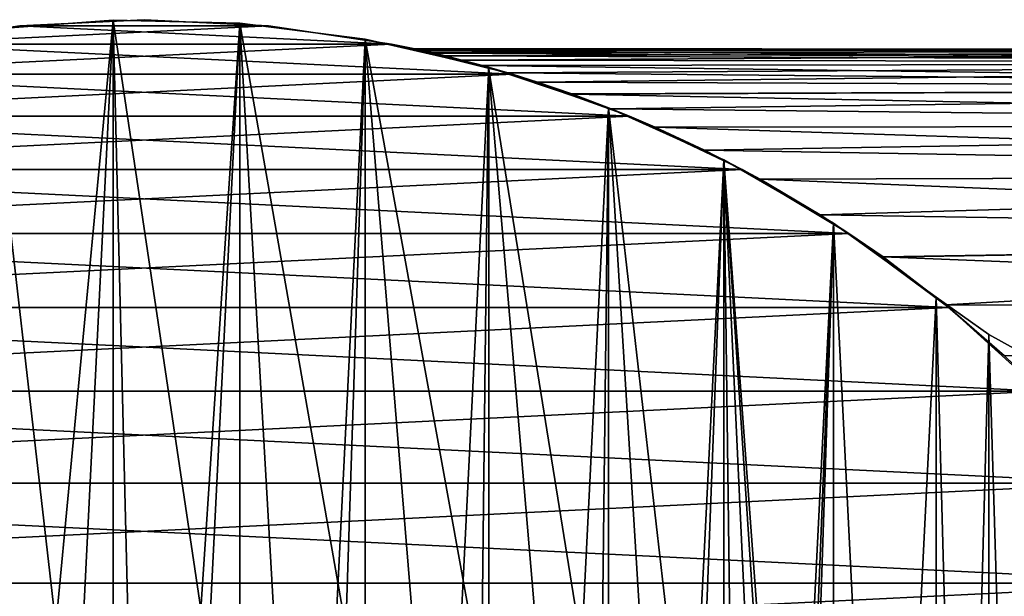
# Model space of a CAD drawing. Header units: metres. Extents: x -22 to 237, y -22 to 22.
# Tile 12 of 80: x -2 to 15, y 12 to 22. Entities that reach past the tile are written whole.
import ezdxf

# ---------------------------------------------------------------- set-up
doc = ezdxf.new("R2010")
doc.units = ezdxf.units.M
doc.layers.add('solid_KKK', color=7, linetype='CONTINUOUS')

msp = doc.modelspace()

# ---------------------------------------------------------------- linework, layer by layer
at = {"layer": 'solid_KKK'}
for points in [[(-4.291621, 21.577343), (-2.156427, 21.894073), (4.291621, 21.577343)], [(-2.156427, 21.894073, 250), (-2.156427, 21.894073), (-4.291621, 21.577343)], [(-4.291621, 21.577343, 250), (-2.156427, 21.894073, 250), (-4.291621, 21.577343)], [(-4.291621, 21.577343, 250), (4.291621, 21.577343, 250), (2.156427, 21.894073, 250)], [(-4.291621, 21.577343, 250), (2.156427, 21.894073, 250), (-2.156427, 21.894073, 250)], [(-2.722042, 21.830957, 250.300003), (-2.722928, 21.830839, 265.399994), (-0.533967, 21.993513, 265.399994)], [(-1.53129, 11.491199, 265.399994), (-0.533967, 21.993513, 265.399994), (-2.722928, 21.830839, 265.399994)], [(-0.534518, 21.993504, 250.300003), (-2.722042, 21.830957, 250.300003), (-0.533967, 21.993513, 265.399994)], [(-0.534518, 21.993504, 250.300003), (-0.534518, -21.993504, 250.300003), (-2.722042, -21.830957, 250.300003)], [(-0.534518, 21.993504, 250.300003), (-2.722042, -21.830957, 250.300003), (-2.722042, 21.830957, 250.300003)], [(-2.156427, 21.894073), (0, 22), (2.156427, 21.894073)], [(0, 22, 250), (0, 22), (-2.156427, 21.894073)], [(-2.156427, 21.894073, 250), (0, 22, 250), (-2.156427, 21.894073)], [(-2.156427, 21.894073, 250), (2.156427, 21.894073, 250), (0, 22, 250)], [(-2.156427, 21.894073), (2.156427, 21.894073), (4.291621, 21.577343)], [(-1.53129, 11.491199, 265.399994), (-0.28153, 11.707006, 265.399994), (-0.533967, 21.993513, 265.399994)], [(-0.534518, 21.993504, 250.300003), (-0.533967, 21.993513, 265.399994), (1.658812, 21.937386, 265.399994)], [(1.659198, 21.937351, 250.300003), (-0.534518, 21.993504, 250.300003), (1.658812, 21.937386, 265.399994)], [(1.659198, 21.937351, 250.300003), (-0.534518, -21.993504, 250.300003), (-0.534518, 21.993504, 250.300003)], [(1.659198, 21.937351, 250.300003), (1.659198, -21.937351, 250.300003), (-0.534518, -21.993504, 250.300003)], [(0.985141, 11.770606, 265.399994), (1.658812, 21.937386, 265.399994), (-0.533967, 21.993513, 265.399994)], [(-0.28153, 11.707006, 265.399994), (0.985141, 11.770606, 265.399994), (-0.533967, 21.993513, 265.399994)], [(2.156427, 21.894073, 250), (2.156427, 21.894073), (0, 22)], [(0, 22, 250), (2.156427, 21.894073, 250), (0, 22)], [(0.985141, 11.770606, 265.399994), (2.250243, 11.68107, 265.399994), (1.658812, 21.937386, 265.399994)], [(1.659198, 21.937351, 250.300003), (1.658812, 21.937386, 265.399994), (3.836096, 21.66296, 265.399994)], [(3.495316, 11.439706, 265.399994), (3.836096, 21.66296, 265.399994), (1.658812, 21.937386, 265.399994)], [(2.250243, 11.68107, 265.399994), (3.495316, 11.439706, 265.399994), (1.658812, 21.937386, 265.399994)], [(3.835701, 21.663027, 250.300003), (1.659198, 21.937351, 250.300003), (3.836096, 21.66296, 265.399994)], [(3.835701, 21.663027, 250.300003), (1.659198, -21.937351, 250.300003), (1.659198, 21.937351, 250.300003)], [(4.291621, 21.577343, 250), (4.291621, 21.577343), (2.156427, 21.894073)], [(2.156427, 21.894073, 250), (4.291621, 21.577343, 250), (2.156427, 21.894073)], [(-2.745904, 11.126337, 265.399994), (-1.53129, 11.491199, 265.399994), (-2.722928, 21.830839, 265.399994)], [(-6.386604, 21.052584), (-4.291621, 21.577343), (6.386604, 21.052584)], [(-6.386604, 21.052584, 250), (6.386604, 21.052584, 250), (4.291621, 21.577343, 250)], [(-6.386604, 21.052584, 250), (4.291621, 21.577343, 250), (-4.291621, 21.577343, 250)], [(-4.291621, 21.577343), (4.291621, 21.577343), (6.386604, 21.052584)], [(3.835701, 21.663027, 250.300003), (3.835701, -21.663027, 250.300003), (1.659198, -21.937351, 250.300003)], [(3.495316, 11.439706, 265.399994), (4.702196, 11.050039, 265.399994), (3.836096, 21.66296, 265.399994)], [(3.835701, 21.663027, 250.300003), (3.836096, 21.66296, 265.399994), (5.97446, 21.173233, 265.399994)], [(5.974984, 21.173088, 250.300003), (3.835701, 21.663027, 250.300003), (5.97446, 21.173233, 265.399994)], [(5.974984, 21.173088, 250.300003), (3.835701, -21.663027, 250.300003), (3.835701, 21.663027, 250.300003)], [(5.853277, 10.517761, 265.399994), (5.97446, 21.173233, 265.399994), (3.836096, 21.66296, 265.399994)], [(4.702196, 11.050039, 265.399994), (5.853277, 10.517761, 265.399994), (3.836096, 21.66296, 265.399994)], [(6.306932, 21.07659, 147.754105), (6.386604, 21.052584), (4.291621, 21.577343)], [(5.869425, 21.202591, 148.436203), (6.306932, 21.07659, 147.754105), (4.291621, 21.577343)], [(5.510914, 21.298588, 149.063828), (5.869425, 21.202591, 148.436203), (4.291621, 21.577343)], [(5.227419, 21.369934, 149.638443), (5.510914, 21.298588, 149.063828), (4.291621, 21.577343)], [(5.011067, 21.4217, 150.166519), (5.227419, 21.369934, 149.638443), (4.291621, 21.577343)], [(4.853222, 21.458012, 150.656784), (5.011067, 21.4217, 150.166519), (4.291621, 21.577343)], [(4.745822, 21.482019, 151.120728), (4.853222, 21.458012, 150.656784), (4.291621, 21.577343)], [(4.683908, 21.495604, 151.56514), (4.745822, 21.482019, 151.120728), (4.291621, 21.577343)], [(4.66369, 21.5, 151.997971), (4.683908, 21.495604, 151.56514), (4.291621, 21.577343)], [(4.291621, 21.577343, 250), (4.66369, 21.5, 151.997971), (4.291621, 21.577343)], [(4.291621, 21.577343, 250), (6.386604, 21.052584, 250), (4.66369, 21.5, 151.997971)], [(34.900002, 21.472404, 150.911041), (4.683908, 21.495604, 151.56514), (4.66369, 21.5, 151.997971)], [(6.386604, 21.052584, 250), (4.683515, 21.495689, 152.430603), (4.66369, 21.5, 151.997971)], [(34.900002, 21.472404, 150.911041), (4.66369, 21.5, 151.997971), (4.683515, 21.495689, 152.430603)], [(6.386604, 21.052584, 250), (4.744987, 21.482204, 152.874771), (4.683515, 21.495689, 152.430603)], [(34.900002, 21.472404, 150.911041), (4.683515, 21.495689, 152.430603), (4.744987, 21.482204, 152.874771)], [(34.900002, 21.472404, 150.911041), (4.745822, 21.482019, 151.120728), (4.683908, 21.495604, 151.56514)], [(6.386604, 21.052584, 250), (4.851939, 21.458302, 153.338577), (4.744987, 21.482204, 152.874771)], [(34.900002, 21.472404, 153.088959), (4.744987, 21.482204, 152.874771), (4.851939, 21.458302, 153.338577)], [(34.900002, 21.472404, 153.088959), (34.900002, 21.472404, 150.911041), (4.744987, 21.482204, 152.874771)], [(34.900002, 21.472404, 150.911041), (4.853222, 21.458012, 150.656784), (4.745822, 21.482019, 151.120728)], [(34.900002, 21.472404, 153.088959), (4.851939, 21.458302, 153.338577), (5.009359, 21.422098, 153.828812)], [(6.386604, 21.052584, 250), (5.009359, 21.422098, 153.828812), (4.851939, 21.458302, 153.338577)], [(34.900002, 21.472404, 150.911041), (34.900002, 21.252069, 148.744308), (4.853222, 21.458012, 150.656784)], [(34.900002, 21.252069, 148.744308), (5.011067, 21.4217, 150.166519), (4.853222, 21.458012, 150.656784)], [(34.900002, 21.472404, 153.088959), (5.009359, 21.422098, 153.828812), (5.225277, 21.370459, 154.356812)], [(6.386604, 21.052584, 250), (5.225277, 21.370459, 154.356812), (5.009359, 21.422098, 153.828812)], [(34.900002, 21.252069, 148.744308), (5.227419, 21.369934, 149.638443), (5.011067, 21.4217, 150.166519)], [(34.900002, 21.472404, 153.088959), (5.225277, 21.370459, 154.356812), (5.508371, 21.299246, 154.931396)], [(6.386604, 21.052584, 250), (5.508371, 21.299246, 154.931396), (5.225277, 21.370459, 154.356812)], [(34.900002, 21.252069, 148.744308), (5.510914, 21.298588, 149.063828), (5.227419, 21.369934, 149.638443)], [(34.900002, 21.252069, 155.255692), (34.900002, 21.472404, 153.088959), (5.508371, 21.299246, 154.931396)], [(5.974984, 21.173088, 250.300003), (5.974984, -21.173088, 250.300003), (3.835701, -21.663027, 250.300003)], [(6.386604, 21.052584, 250), (5.866534, 21.20339, 155.559036), (5.508371, 21.299246, 154.931396)], [(34.900002, 21.252069, 155.255692), (5.508371, 21.299246, 154.931396), (5.866534, 21.20339, 155.559036)], [(34.900002, 21.252069, 148.744308), (5.869425, 21.202591, 148.436203), (5.510914, 21.298588, 149.063828)], [(5.853277, 10.517761, 265.399994), (6.93177, 9.850644, 265.399994), (5.97446, 21.173233, 265.399994)], [(34.900002, 21.252069, 155.255692), (5.866534, 21.20339, 155.559036), (6.303729, 21.077547, 156.241135)], [(6.386604, 21.052584, 250), (6.303729, 21.077547, 156.241135), (5.866534, 21.20339, 155.559036)], [(34.900002, 21.252069, 148.744308), (34.900002, 20.81366, 146.610977), (5.869425, 21.202591, 148.436203)], [(34.900002, 20.81366, 146.610977), (6.306932, 21.07659, 147.754105), (5.869425, 21.202591, 148.436203)], [(5.974984, 21.173088, 250.300003), (5.97446, 21.173233, 265.399994), (8.054255, 20.472631, 265.399994)], [(7.92195, 9.058426, 265.399994), (8.054255, 20.472631, 265.399994), (5.97446, 21.173233, 265.399994)], [(6.93177, 9.850644, 265.399994), (7.92195, 9.058426, 265.399994), (5.97446, 21.173233, 265.399994)], [(8.054032, 20.472721, 250.300003), (5.974984, 21.173088, 250.300003), (8.054255, 20.472631, 265.399994)], [(8.054032, 20.472721, 250.300003), (5.974984, -21.173088, 250.300003), (5.974984, 21.173088, 250.300003)], [(34.900002, 21.252069, 155.255692), (6.303729, 21.077547, 156.241135), (6.820634, 20.915997, 156.977097)], [(34.900002, 20.81366, 157.389023), (34.900002, 21.252069, 155.255692), (6.820634, 20.915997, 156.977097)], [(-8.418453, 20.325573), (-6.386604, 21.052584), (8.418453, 20.325573)], [(-8.418453, 20.325573, 250), (8.418453, 20.325573, 250), (6.386604, 21.052584, 250)], [(-8.418453, 20.325573, 250), (6.386604, 21.052584, 250), (-6.386604, 21.052584, 250)], [(-6.386604, 21.052584), (6.386604, 21.052584), (8.418453, 20.325573)], [(6.386604, 21.052584, 250), (6.820634, 20.915997, 156.977097), (6.303729, 21.077547, 156.241135)], [(6.306932, 21.07659, 147.754105), (6.8242, 20.914835, 147.018021), (6.386604, 21.052584)], [(34.900002, 20.81366, 146.610977), (6.8242, 20.914835, 147.018021), (6.306932, 21.07659, 147.754105)], [(8.101115, 20.454142, 145.375839), (8.418453, 20.325573), (6.386604, 21.052584)], [(7.422309, 20.710127, 146.225815), (8.101115, 20.454142, 145.375839), (6.386604, 21.052584)], [(6.8242, 20.914835, 147.018021), (7.422309, 20.710127, 146.225815), (6.386604, 21.052584)], [(6.386604, 21.052584, 250), (8.418453, 20.325573, 250), (6.820634, 20.915997, 156.977097)], [(8.418453, 20.325573, 250), (7.418427, 20.711517, 157.769196), (6.820634, 20.915997, 156.977097)], [(34.900002, 20.81366, 157.389023), (6.820634, 20.915997, 156.977097), (7.418427, 20.711517, 157.769196)], [(34.900002, 20.81366, 146.610977), (7.422309, 20.710127, 146.225815), (6.8242, 20.914835, 147.018021)], [(34.900002, 20.81366, 157.389023), (7.418427, 20.711517, 157.769196), (8.097137, 20.455717, 158.619293)], [(8.418453, 20.325573, 250), (8.097137, 20.455717, 158.619293), (7.418427, 20.711517, 157.769196)], [(34.900002, 20.81366, 146.610977), (34.900002, 20.161674, 144.532944), (7.422309, 20.710127, 146.225815)], [(34.900002, 20.161674, 144.532944), (8.101115, 20.454142, 145.375839), (7.422309, 20.710127, 146.225815)], [(34.900002, 20.161674, 159.467056), (34.900002, 20.81366, 157.389023), (8.097137, 20.455717, 158.619293)], [(-10.371402, 19.401897), (-8.418453, 20.325573), (10.371402, 19.401897)], [(-10.371402, 19.401897, 250), (10.371402, 19.401897, 250), (8.418453, 20.325573, 250)], [(-10.371402, 19.401897, 250), (8.418453, 20.325573, 250), (-8.418453, 20.325573, 250)], [(-8.418453, 20.325573), (8.418453, 20.325573), (10.371402, 19.401897)], [(8.054032, 20.472721, 250.300003), (8.054032, -20.472721, 250.300003), (5.974984, -21.173088, 250.300003)], [(7.92195, 9.058426, 265.399994), (8.809382, 8.15267, 265.399994), (8.054255, 20.472631, 265.399994)], [(8.054032, 20.472721, 250.300003), (8.054255, 20.472631, 265.399994), (10.053187, 19.568699, 265.399994)], [(10.053291, 19.568644, 250.300003), (8.054032, 20.472721, 250.300003), (10.053187, 19.568699, 265.399994)], [(10.053291, 19.568644, 250.300003), (8.054032, -20.472721, 250.300003), (8.054032, 20.472721, 250.300003)], [(9.581134, 7.146591, 265.399994), (10.053187, 19.568699, 265.399994), (8.054255, 20.472631, 265.399994)], [(8.809382, 8.15267, 265.399994), (9.581134, 7.146591, 265.399994), (8.054255, 20.472631, 265.399994)], [(8.418453, 20.325573, 250), (8.859591, 20.13722, 159.532959), (8.097137, 20.455717, 158.619293)], [(34.900002, 20.161674, 159.467056), (8.097137, 20.455717, 158.619293), (8.859591, 20.13722, 159.532959)], [(8.101115, 20.454142, 145.375839), (8.863324, 20.135578, 144.462646), (8.418453, 20.325573)], [(34.900002, 20.161674, 144.532944), (8.863324, 20.135578, 144.462646), (8.101115, 20.454142, 145.375839)], [(9.720092, 19.736256, 143.471588), (10.371402, 19.401897), (8.418453, 20.325573)], [(8.863324, 20.135578, 144.462646), (9.720092, 19.736256, 143.471588), (8.418453, 20.325573)], [(8.418453, 20.325573, 250), (10.371402, 19.401897, 250), (8.859591, 20.13722, 159.532959)], [(34.900002, 20.161674, 159.467056), (8.859591, 20.13722, 159.532959), (9.717035, 19.737762, 160.524918)], [(34.900002, 20.161674, 144.532944), (34.900002, 19.302803, 142.53154), (8.863324, 20.135578, 144.462646)], [(34.900002, 19.302803, 161.46846), (34.900002, 20.161674, 159.467056), (9.717035, 19.737762, 160.524918)], [(10.371402, 19.401897, 250), (9.717035, 19.737762, 160.524918), (8.859591, 20.13722, 159.532959)], [(34.900002, 19.302803, 142.53154), (9.720092, 19.736256, 143.471588), (8.863324, 20.135578, 144.462646)], [(10.371402, 19.401897, 250), (10.679339, 19.234129, 161.607224), (9.717035, 19.737762, 160.524918)], [(34.900002, 19.302803, 161.46846), (9.717035, 19.737762, 160.524918), (10.679339, 19.234129, 161.607224)], [(9.720092, 19.736256, 143.471588), (10.681053, 19.233177, 142.390869), (10.371402, 19.401897)], [(34.900002, 19.302803, 142.53154), (10.681053, 19.233177, 142.390869), (9.720092, 19.736256, 143.471588)], [(10.053291, 19.568644, 250.300003), (10.053291, -19.568644, 250.300003), (8.054032, -20.472721, 250.300003)], [(9.581134, 7.146591, 265.399994), (10.225961, 6.054864, 265.399994), (10.053187, 19.568699, 265.399994)], [(10.053291, 19.568644, 250.300003), (10.053187, 19.568699, 265.399994), (11.952423, 18.469952, 265.399994)], [(11.315016, 2.429828, 265.399994), (11.952423, 18.469952, 265.399994), (10.053187, 19.568699, 265.399994)], [(11.099259, 3.679166, 265.399994), (11.315016, 2.429828, 265.399994), (10.053187, 19.568699, 265.399994)], [(10.734471, 4.893412, 265.399994), (11.099259, 3.679166, 265.399994), (10.053187, 19.568699, 265.399994)], [(10.225961, 6.054864, 265.399994), (10.734471, 4.893412, 265.399994), (10.053187, 19.568699, 265.399994)], [(11.952354, 18.469995, 250.300003), (10.053291, 19.568644, 250.300003), (11.952423, 18.469952, 265.399994)], [(11.952354, 18.469995, 250.300003), (10.053291, -19.568644, 250.300003), (10.053291, 19.568644, 250.300003)], [(-12.221932, 18.292715), (-10.371402, 19.401897), (12.221932, 18.292715)], [(-12.221932, 18.292715, 250), (12.221932, 18.292715, 250), (10.371402, 19.401897, 250)], [(-12.221932, 18.292715, 250), (10.371402, 19.401897, 250), (-10.371402, 19.401897, 250)], [(-10.371402, 19.401897), (10.371402, 19.401897), (12.221932, 18.292715)], [(11.726473, 18.614237, 141.240875), (12.221932, 18.292715), (10.371402, 19.401897)], [(10.681053, 19.233177, 142.390869), (11.726473, 18.614237, 141.240875), (10.371402, 19.401897)], [(10.371402, 19.401897, 250), (12.221932, 18.292715, 250), (10.679339, 19.234129, 161.607224)], [(34.900002, 19.302803, 161.46846), (10.679339, 19.234129, 161.607224), (11.726229, 18.614391, 162.75885)], [(34.900002, 19.302803, 142.53154), (34.900002, 18.245852, 140.627274), (10.681053, 19.233177, 142.390869)], [(34.900002, 18.245852, 163.372726), (34.900002, 19.302803, 161.46846), (11.726229, 18.614391, 162.75885)], [(12.221932, 18.292715, 250), (11.726229, 18.614391, 162.75885), (10.679339, 19.234129, 161.607224)], [(34.900002, 18.245852, 140.627274), (11.726473, 18.614237, 141.240875), (10.681053, 19.233177, 142.390869)], [(12.221932, 18.292715, 250), (12.815187, 17.882141, 163.936279), (11.726229, 18.614391, 162.75885)], [(34.900002, 18.245852, 163.372726), (11.726229, 18.614391, 162.75885), (12.815187, 17.882141, 163.936279)], [(11.726473, 18.614237, 141.240875), (12.814875, 17.882366, 140.064072), (12.221932, 18.292715)], [(34.900002, 18.245852, 140.627274), (12.814875, 17.882366, 140.064072), (11.726473, 18.614237, 141.240875)], [(11.952354, 18.469995, 250.300003), (11.952354, -18.469995, 250.300003), (10.053291, -19.568644, 250.300003)], [(11.315016, 2.429828, 265.399994), (11.378599, 1.163606, 265.399994), (11.952423, 18.469952, 265.399994)], [(11.378599, 1.163606, 265.399994), (11.952423, -18.469952, 265.399994), (11.952423, 18.469952, 265.399994)], [(11.952354, 18.469995, 250.300003), (13.732801, 17.1875, 265.399994), (13.732801, 17.1875, 250.300003)], [(11.952354, 18.469995, 250.300003), (11.952423, 18.469952, 265.399994), (13.732801, 17.1875, 265.399994)], [(11.952354, 18.469995, 250.300003), (13.732801, 17.1875, 250.300003), (11.952354, -18.469995, 250.300003)], [(11.952423, 18.469952, 265.399994), (13.732801, -17.1875, 265.399994), (13.732801, 17.1875, 265.399994)], [(11.952423, -18.469952, 265.399994), (13.732801, -17.1875, 265.399994), (11.952423, 18.469952, 265.399994)], [(-13.95732, 17.005676), (-12.221932, 18.292715), (13.95732, 17.005676)], [(-13.95732, 17.005676, 250), (13.95732, 17.005676, 250), (12.221932, 18.292715, 250)], [(-13.95732, 17.005676, 250), (12.221932, 18.292715, 250), (-12.221932, 18.292715, 250)], [(-12.221932, 18.292715), (12.221932, 18.292715), (13.95732, 17.005676)], [(13.897202, 17.054846, 138.908936), (13.95732, 17.005676), (12.221932, 18.292715)], [(12.814875, 17.882366, 140.064072), (13.897202, 17.054846, 138.908936), (12.221932, 18.292715)], [(12.221932, 18.292715, 250), (13.95732, 17.005676, 250), (12.815187, 17.882141, 163.936279)], [(34.900002, 18.245852, 140.627274), (34.900002, 17.001671, 138.839706), (12.814875, 17.882366, 140.064072)], [(34.900002, 18.245852, 163.372726), (12.815187, 17.882141, 163.936279), (13.897219, 17.054832, 165.09108)], [(34.900002, 17.001671, 165.160294), (34.900002, 18.245852, 163.372726), (13.897219, 17.054832, 165.09108)], [(34.900002, 17.001671, 138.839706), (13.897202, 17.054846, 138.908936), (12.814875, 17.882366, 140.064072)], [(13.95732, 17.005676, 250), (13.897219, 17.054832, 165.09108), (12.815187, 17.882141, 163.936279)], [(11.952354, -18.469995, 250.300003), (13.732801, 17.1875, 250.300003), (13.732801, -17.1875, 250.300003)], [(13.732801, 17.1875, 250.300003), (13.732801, 17.1875, 265.399994), (14.648143, 16.536873, 265.399994)], [(14.648143, -16.536873, 265.399994), (14.648143, 16.536873, 265.399994), (13.732801, 17.1875, 265.399994)], [(14.648143, 16.536873, 250.300003), (13.732801, 17.1875, 250.300003), (14.648143, 16.536873, 265.399994)], [(14.648143, -16.536873, 265.399994), (13.732801, 17.1875, 265.399994), (13.732801, -17.1875, 265.399994)], [(13.732801, -17.1875, 250.300003), (13.732801, 17.1875, 250.300003), (14.648143, 16.536873, 250.300003)], [(-15.555871, 15.55681), (-13.95732, 17.005676), (15.555871, 15.55681)], [(-15.555871, 15.55681, 250), (15.555871, 15.55681, 250), (13.95732, 17.005676, 250)], [(-15.555871, 15.55681, 250), (13.95732, 17.005676, 250), (-13.95732, 17.005676, 250)], [(-13.95732, 17.005676), (13.95732, 17.005676), (15.555871, 15.55681)], [(13.897202, 17.054846, 138.908936), (14.922551, 16.165318, 137.824966), (13.95732, 17.005676)], [(34.900002, 17.001671, 138.839706), (14.922551, 16.165318, 137.824966), (13.897202, 17.054846, 138.908936)], [(13.95732, 17.005676, 250), (14.922264, 16.165583, 166.174728), (13.897219, 17.054832, 165.09108)], [(34.900002, 17.001671, 165.160294), (13.897219, 17.054832, 165.09108), (14.922264, 16.165583, 166.174728)], [(14.922551, 16.165318, 137.824966), (15.555871, 15.55681), (13.95732, 17.005676)], [(13.95732, 17.005676, 250), (15.555871, 15.55681, 250), (14.922264, 16.165583, 166.174728)], [(14.648143, -16.536873, 250.300003), (13.732801, -17.1875, 250.300003), (14.648143, 16.536873, 250.300003)], [(14.648143, 16.536873, 250.300003), (14.648143, 16.536873, 265.399994), (15.630599, 15.992977, 265.399994)], [(15.630599, -15.992977, 265.399994), (15.630599, 15.992977, 265.399994), (14.648143, 16.536873, 265.399994)], [(15.630599, 15.992977, 250.300003), (14.648143, 16.536873, 250.300003), (15.630599, 15.992977, 265.399994)], [(15.630599, -15.992977, 265.399994), (14.648143, 16.536873, 265.399994), (14.648143, -16.536873, 265.399994)], [(14.648143, -16.536873, 250.300003), (14.648143, 16.536873, 250.300003), (15.630599, 15.992977, 250.300003)], [(14.648143, -16.536873, 250.300003), (15.630599, 15.992977, 250.300003), (15.630599, -15.992977, 250.300003)], [(-17.006657, 13.956137), (-15.555871, 15.55681), (17.006657, 13.956137)], [(-17.006657, 13.956137, 250), (17.006657, 13.956137, 250), (15.555871, 15.55681, 250)], [(-17.006657, 13.956137, 250), (15.555871, 15.55681, 250), (-15.555871, 15.55681, 250)], [(-15.555871, 15.55681), (15.555871, 15.55681), (17.006657, 13.956137)], [(-18.292044, 12.222983), (-17.006657, 13.956137), (18.292044, 12.222983)], [(-18.292044, 12.222983, 250), (18.292044, 12.222983, 250), (17.006657, 13.956137, 250)], [(-18.292044, 12.222983, 250), (17.006657, 13.956137, 250), (-17.006657, 13.956137, 250)], [(-17.006657, 13.956137), (17.006657, 13.956137), (18.292044, 12.222983)], [(-19.402472, 10.370342), (-18.292044, 12.222983), (19.402472, 10.370342)], [(-19.402472, 10.370342, 250), (19.402472, 10.370342, 250), (18.292044, 12.222983, 250)], [(-19.402472, 10.370342, 250), (18.292044, 12.222983, 250), (-18.292044, 12.222983, 250)], [(-18.292044, 12.222983), (18.292044, 12.222983), (19.402472, 10.370342)]]:
    msp.add_3dface(points, dxfattribs=at)

doc.saveas('drawing.dxf')
